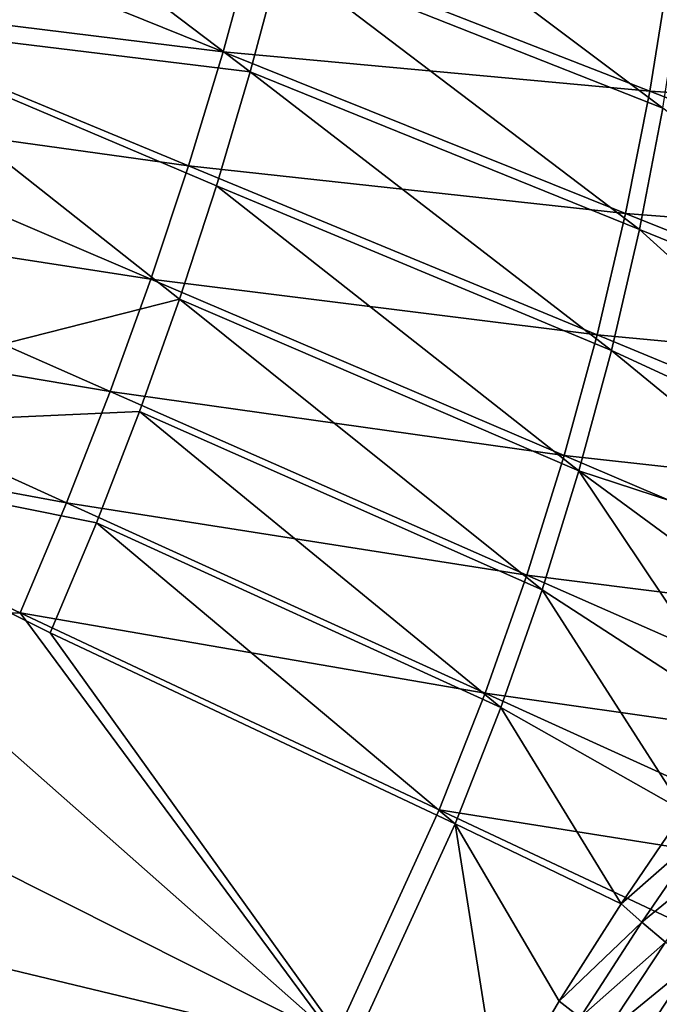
# Model space of a CAD drawing. Header units: metres. Extents: x -1651 to 0, y -1070 to 0.
# Tile 76 of 113: x -281 to -187, y -703 to -558. Entities that reach past the tile are written whole.
import ezdxf

# ---------------------------------------------------------------- set-up
doc = ezdxf.new("R2010")
doc.units = ezdxf.units.M

msp = doc.modelspace()

# ---------------------------------------------------------------- linework, layer by layer
at = {"layer": 'None'}
for points in [[(-297.790405, -527.230835, -388.75885), (-309.168915, -558.158081, -389.226135), (-246.962448, -565.736816, -292.612457)], [(-297.790405, -527.230835, -388.75885), (-246.962448, -565.736816, -292.612457), (-242.47699, -548.895752, -292.612457)], [(-242.47699, -548.895752, -292.612457), (-186.421982, -571.047729, -195.074982), (-238.461029, -531.974792, -292.612457)], [(-238.461029, -531.974792, -292.612457), (-186.421982, -571.047729, -195.074982), (-183.645599, -553.14209, -195.074982)], [(-315.602234, -554.773071, -406), (-309.661865, -539.102539, -406), (-250.951294, -562.796692, -305.651764)], [(-250.951294, -562.796692, -305.651764), (-309.661865, -539.102539, -406), (-246.314392, -545.934448, -305.624207)], [(-188.335114, -568.593323, -204.695099), (-250.951294, -562.796692, -305.651764), (-246.314392, -545.934448, -305.624207)], [(-185.446945, -550.583191, -204.65892), (-188.335114, -568.593323, -204.695099), (-246.314392, -545.934448, -305.624207)], [(-242.47699, -548.895752, -292.612457), (-246.962448, -565.736816, -292.612457), (-189.862198, -588.889404, -195.074982)], [(-242.47699, -548.895752, -292.612457), (-189.862198, -588.889404, -195.074982), (-186.421982, -571.047729, -195.074982)], [(-128.78656, -572.220825, -103.719193), (-188.335114, -568.593323, -204.695099), (-185.446945, -550.583191, -204.65892)], [(-321.796661, -570.361023, -406), (-315.602234, -554.773071, -406), (-256.033234, -579.54718, -305.675232)], [(-256.033234, -579.54718, -305.675232), (-315.602234, -554.773071, -406), (-250.951294, -562.796692, -305.651764)], [(-309.168915, -558.158081, -389.226135), (-334.857483, -618.807068, -389.752838), (-257.330688, -599.1026, -292.612457)], [(-309.168915, -558.158081, -389.226135), (-251.91481, -582.478821, -292.612457), (-246.962448, -565.736816, -292.612457)], [(-251.91481, -582.478821, -292.612457), (-309.168915, -558.158081, -389.226135), (-257.330688, -599.1026, -292.612457)], [(-191.877411, -586.522949, -204.726181), (-256.033234, -579.54718, -305.675232), (-250.951294, -562.796692, -305.651764)], [(-188.335114, -568.593323, -204.695099), (-191.877411, -586.522949, -204.726181), (-250.951294, -562.796692, -305.651764)], [(-246.962448, -565.736816, -292.612457), (-251.91481, -582.478821, -292.612457), (-193.96402, -606.637146, -195.074982)], [(-246.962448, -565.736816, -292.612457), (-193.96402, -606.637146, -195.074982), (-189.862198, -588.889404, -195.074982)], [(-130.370041, -591.279907, -103.760826), (-191.877411, -586.522949, -204.726181), (-188.335114, -568.593323, -204.695099)], [(-128.78656, -572.220825, -103.719193), (-130.370041, -591.279907, -103.760826), (-188.335114, -568.593323, -204.695099)], [(-328.244324, -585.862122, -406), (-321.796661, -570.361023, -406), (-261.557526, -596.172058, -305.694916)], [(-261.557526, -596.172058, -305.694916), (-321.796661, -570.361023, -406), (-256.033234, -579.54718, -305.675232)], [(-189.862198, -588.889404, -195.074982), (-132.761932, -612.042053, -97.537491), (-186.421982, -571.047729, -195.074982)], [(-196.071121, -604.346619, -204.752609), (-261.557526, -596.172058, -305.694916), (-256.033234, -579.54718, -305.675232)], [(-191.877411, -586.522949, -204.726181), (-196.071121, -604.346619, -204.752609), (-256.033234, -579.54718, -305.675232)], [(-198.72403, -624.260681, -195.074982), (-251.91481, -582.478821, -292.612457), (-257.330688, -599.1026, -292.612457)], [(-251.91481, -582.478821, -292.612457), (-198.72403, -624.260681, -195.074982), (-193.96402, -606.637146, -195.074982)], [(-334.922852, -601.223877, -406), (-328.244324, -585.862122, -406), (-267.518982, -612.656006, -305.710938)], [(-267.518982, -612.656006, -305.710938), (-328.244324, -585.862122, -406), (-261.557526, -596.172058, -305.694916)], [(-132.814926, -610.269104, -103.796616), (-196.071121, -604.346619, -204.752609), (-191.877411, -586.522949, -204.726181)], [(-130.370041, -591.279907, -103.760826), (-132.814926, -610.269104, -103.796616), (-191.877411, -586.522949, -204.726181)], [(-189.862198, -588.889404, -195.074982), (-193.96402, -606.637146, -195.074982), (-145.588776, -628.944214, -112.96669)], [(-189.862198, -588.889404, -195.074982), (-145.588776, -628.944214, -112.96669), (-132.761932, -612.042053, -97.537491)], [(-267.518982, -612.656006, -305.710938), (-261.557526, -596.172058, -305.694916), (-200.912628, -622.038391, -204.774796)], [(-261.557526, -596.172058, -305.694916), (-196.071121, -604.346619, -204.752609), (-200.912628, -622.038391, -204.774796)], [(-257.330688, -599.1026, -292.612457), (-334.857483, -618.807068, -389.752838), (-263.205994, -615.589111, -292.612457)], [(-204.137589, -641.730103, -195.074982), (-257.330688, -599.1026, -292.612457), (-263.205994, -615.589111, -292.612457)], [(-204.137589, -641.730103, -195.074982), (-198.72403, -624.260681, -195.074982), (-257.330688, -599.1026, -292.612457)], [(-341.815216, -616.413513, -406), (-334.922852, -601.223877, -406), (-273.911987, -628.983398, -305.723358)], [(-273.911987, -628.983398, -305.723358), (-334.922852, -601.223877, -406), (-267.518982, -612.656006, -305.710938)], [(-200.912628, -622.038391, -204.774796), (-196.071121, -604.346619, -204.752609), (-136.117966, -629.156128, -103.82708)], [(-196.071121, -604.346619, -204.752609), (-132.814926, -610.269104, -103.796616), (-136.117966, -629.156128, -103.82708)], [(-193.96402, -606.637146, -195.074982), (-198.72403, -624.260681, -195.074982), (-154.994644, -638.615845, -123.963585)], [(-193.96402, -606.637146, -195.074982), (-154.994644, -638.615845, -123.963585), (-145.588776, -628.944214, -112.96669)], [(-206.394653, -639.570801, -204.792847), (-273.911987, -628.983398, -305.723358), (-267.518982, -612.656006, -305.710938)], [(-200.912628, -622.038391, -204.774796), (-206.394653, -639.570801, -204.792847), (-267.518982, -612.656006, -305.710938)], [(-356.292084, -646.405518, -406), (-341.815216, -616.413513, -406), (-280.730804, -645.13855, -305.732147)], [(-280.730804, -645.13855, -305.732147), (-341.815216, -616.413513, -406), (-273.911987, -628.983398, -305.723358)], [(-334.857483, -618.807068, -389.752838), (-269.535919, -631.919617, -292.612457), (-263.205994, -615.589111, -292.612457)], [(-263.205994, -615.589111, -292.612457), (-269.535919, -631.919617, -292.612457), (-210.198776, -659.01532, -195.074982)], [(-210.198776, -659.01532, -195.074982), (-204.137589, -641.730103, -195.074982), (-263.205994, -615.589111, -292.612457)], [(-364.333832, -677.680725, -389.762787), (-232.189438, -709.467102, -195.074982), (-334.857483, -618.807068, -389.752838)], [(-232.189438, -709.467102, -195.074982), (-276.31488, -648.0755, -292.612457), (-334.857483, -618.807068, -389.752838)], [(-334.857483, -618.807068, -389.752838), (-276.31488, -648.0755, -292.612457), (-269.535919, -631.919617, -292.612457)], [(-140.274658, -647.907349, -103.852646), (-206.394653, -639.570801, -204.792847), (-200.912628, -622.038391, -204.774796)], [(-136.117966, -629.156128, -103.82708), (-140.274658, -647.907349, -103.852646), (-200.912628, -622.038391, -204.774796)], [(-173.884735, -661.363647, -142.255646), (-198.72403, -624.260681, -195.074982), (-204.137589, -641.730103, -195.074982)], [(-198.72403, -624.260681, -195.074982), (-164.441483, -649.461243, -133.765228), (-154.994644, -638.615845, -123.963585)], [(-173.884735, -661.363647, -142.255646), (-164.441483, -649.461243, -133.765228), (-198.72403, -624.260681, -195.074982)], [(-212.509064, -656.91626, -204.806808), (-280.730804, -645.13855, -305.732147), (-273.911987, -628.983398, -305.723358)], [(-206.394653, -639.570801, -204.792847), (-212.509064, -656.91626, -204.806808), (-273.911987, -628.983398, -305.723358)], [(-276.31488, -648.0755, -292.612457), (-216.900406, -676.086426, -195.074982), (-269.535919, -631.919617, -292.612457)], [(-269.535919, -631.919617, -292.612457), (-216.900406, -676.086426, -195.074982), (-210.198776, -659.01532, -195.074982)], [(-145.275528, -666.483643, -103.873451), (-212.509064, -656.91626, -204.806808), (-206.394653, -639.570801, -204.792847)], [(-140.274658, -647.907349, -103.852646), (-145.275528, -666.483643, -103.873451), (-206.394653, -639.570801, -204.792847)], [(-183.269745, -674.197021, -149.33757), (-204.137589, -641.730103, -195.074982), (-210.198776, -659.01532, -195.074982)], [(-183.269745, -674.197021, -149.33757), (-173.884735, -661.363647, -142.255646), (-204.137589, -641.730103, -195.074982)], [(-234.564911, -707.552551, -204.824524), (-356.292084, -646.405518, -406), (-280.730804, -645.13855, -305.732147)], [(-234.564911, -707.552551, -204.824524), (-280.730804, -645.13855, -305.732147), (-219.247681, -674.046814, -204.816711)], [(-280.730804, -645.13855, -305.732147), (-212.509064, -656.91626, -204.806808), (-219.247681, -674.046814, -204.816711)], [(-356.292084, -646.405518, -406), (-234.564911, -707.552551, -204.824524), (-312.150391, -707.724426, -305.732117)], [(-216.900406, -676.086426, -195.074982), (-276.31488, -648.0755, -292.612457), (-232.189438, -709.467102, -195.074982)], [(-219.247681, -674.046814, -204.816711), (-212.509064, -656.91626, -204.806808), (-151.109879, -684.844543, -103.889534)], [(-212.509064, -656.91626, -204.806808), (-145.275528, -666.483643, -103.873451), (-151.109879, -684.844543, -103.889534)], [(-210.198776, -659.01532, -195.074982), (-216.900406, -676.086426, -195.074982), (-192.534515, -687.828308, -154.930634)], [(-192.534515, -687.828308, -154.930634), (-183.269745, -674.197021, -149.33757), (-210.198776, -659.01532, -195.074982)], [(-157.767044, -702.949646, -103.900948), (-234.564911, -707.552551, -204.824524), (-219.247681, -674.046814, -204.816711)], [(-151.109879, -684.844543, -103.889534), (-157.767044, -702.949646, -103.900948), (-219.247681, -674.046814, -204.816711)], [(-183.269745, -674.197021, -149.33757), (-192.534515, -687.828308, -154.930634), (-180.292877, -677.114258, -135.464828)], [(-232.189438, -709.467102, -195.074982), (-210.432388, -716.923523, -161.410339), (-216.900406, -676.086426, -195.074982)], [(-216.900406, -676.086426, -195.074982), (-201.612045, -702.118652, -158.970322), (-192.534515, -687.828308, -154.930634)], [(-210.432388, -716.923523, -161.410339), (-201.612045, -702.118652, -158.970322), (-216.900406, -676.086426, -195.074982)], [(-180.292877, -677.114258, -135.464828), (-192.534515, -687.828308, -154.930634), (-189.500534, -690.505249, -140.485947)], [(-180.292877, -677.114258, -135.464828), (-189.500534, -690.505249, -140.485947), (-176.923218, -680.256287, -121.700813)], [(-307.785309, -710.593628, -292.612457), (-232.189438, -709.467102, -195.074982), (-364.333832, -677.680725, -389.762787)], [(-176.923218, -680.256287, -121.700813), (-189.500534, -690.505249, -140.485947), (-186.041046, -693.425842, -126.159065)], [(-192.534515, -687.828308, -154.930634), (-201.612045, -702.118652, -158.970322), (-189.500534, -690.505249, -140.485947)], [(-189.500534, -690.505249, -140.485947), (-201.612045, -702.118652, -158.970322), (-198.564117, -704.504578, -144.080017)], [(-189.500534, -690.505249, -140.485947), (-198.564117, -704.504578, -144.080017), (-186.041046, -693.425842, -126.159065)], [(-186.041046, -693.425842, -126.159065), (-198.564117, -704.504578, -144.080017), (-195.057907, -707.152771, -129.316574)], [(-186.041046, -693.425842, -126.159065), (-195.057907, -707.152771, -129.316574), (-182.16037, -696.587524, -111.9692)], [(-182.16037, -696.587524, -111.9692), (-195.057907, -707.152771, -129.316574), (-191.098145, -710.06073, -114.700699)], [(-182.16037, -696.587524, -111.9692), (-191.098145, -710.06073, -114.700699), (-177.863541, -699.987488, -97.935356)], [(-191.098145, -710.06073, -114.700699), (-186.690216, -713.22522, -100.252838), (-177.863541, -699.987488, -97.935356)], [(-201.612045, -702.118652, -158.970322), (-210.432388, -716.923523, -161.410339), (-198.564117, -704.504578, -144.080017)]]:
    msp.add_3dface(points, dxfattribs=at)

doc.saveas('drawing.dxf')
